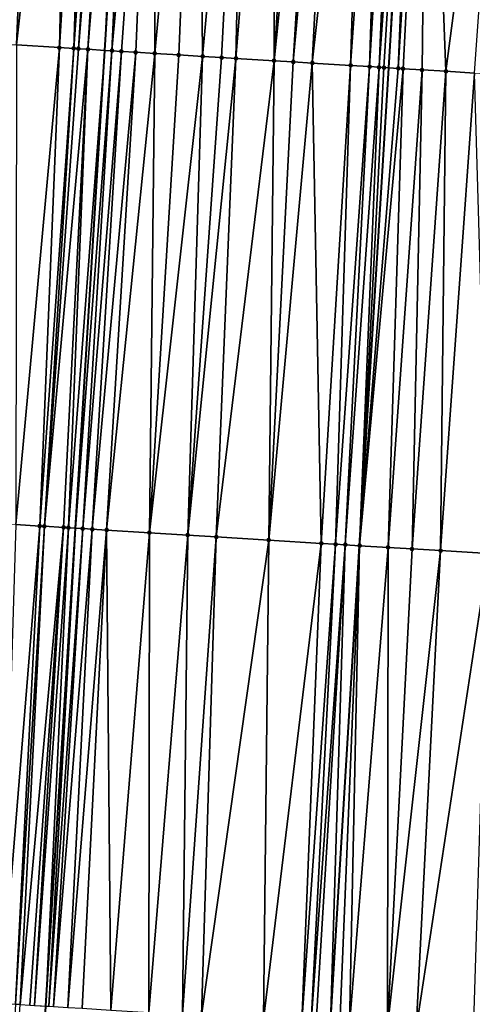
# Model space of a CAD drawing. Header units: feet. Extents: x 2004186 to 2014793, y 836912 to 864902.
# Tile 235 of 256: x 2010637 to 2010656, y 844145 to 844186. Entities that reach past the tile are written whole.
import ezdxf

# ---------------------------------------------------------------- set-up
doc = ezdxf.new("R2010")
doc.units = ezdxf.units.FT
doc.header["$LTSCALE"] = 100
doc.header["$MEASUREMENT"] = 0
for name, color, linetype, lineweight in [('GPL_Skip Line', 2, 'Continuous', 40), ('Road Shots', 4, 'Continuous', 200), ('Road X-Section', 30, 'Continuous', 13)]:
    doc.layers.add(name, color=color, linetype=linetype, lineweight=lineweight)
doc.layers.add('I-77 SB_MM21-27-Surface-TIN', color=7, linetype='Continuous')

msp = doc.modelspace()

# ---------------------------------------------------------------- linework, layer by layer
at = {"layer": 'GPL_Skip Line'}
for points in [[(2010627.274241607, 843965.2923059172, 401.8982961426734), (2010628.505201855, 843985.2460401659, 402.2769665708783), (2010629.73623234, 844005.2009129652, 402.6555117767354), (2010630.96732438, 844025.1567835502, 403.0256113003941), (2010632.199209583, 844045.1123416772, 403.3918096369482), (2010633.432175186, 844065.0701367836, 403.7634412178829), (2010634.665251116, 844085.0282555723, 404.1224744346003), (2010635.89831351, 844104.986155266, 404.5040587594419), (2010637.131339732, 844124.9434695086, 404.8971024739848), (2010638.364411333, 844144.9015182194, 405.2786122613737), (2010639.597460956, 844164.8592112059, 405.6549356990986), (2010640.828914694, 844184.8187866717, 406.0414565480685), (2010642.05649527, 844204.7796168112, 406.3912374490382), (2010643.281691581, 844224.7384698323, 406.7578946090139), (2010644.506856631, 844244.6968136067, 407.1187444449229), (2010645.732096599, 844264.6563778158, 407.4383059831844), (2010646.957012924, 844284.6106697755, 407.8081529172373), (2010648.181700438, 844304.5612343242, 408.1973551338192), (2010649.406690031, 844324.5167198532, 408.5605072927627)], [(2010639.284973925, 843964.5542868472, 402.0628003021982), (2010640.506099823, 843984.5081596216, 402.4516861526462), (2010641.727304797, 844004.4633245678, 402.8542242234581), (2010642.948607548, 844024.4200872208, 403.2120461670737), (2010644.168797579, 844044.3774777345, 403.5907791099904), (2010645.387770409, 844064.3367972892, 403.9435819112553), (2010646.606563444, 844084.2952716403, 404.3233974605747), (2010647.825361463, 844104.2538276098, 404.707190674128), (2010649.044150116, 844124.2122302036, 405.1005105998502), (2010650.262992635, 844144.1715148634, 405.4593968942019), (2010651.481775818, 844164.1298278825, 405.8449393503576), (2010652.701961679, 844184.088550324, 406.2295298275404), (2010653.925345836, 844204.0475649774, 406.5820671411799), (2010655.150527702, 844224.0061826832, 406.9610314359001), (2010656.375721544, 844243.9649954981, 407.3136012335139), (2010657.600954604, 844263.9244471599, 407.6390408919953), (2010658.825855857, 844283.8784935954, 407.993448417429), (2010660.050557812, 844303.829293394, 408.3825371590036), (2010661.275551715, 844323.7848491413, 408.7435987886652)]]:
    msp.add_polyline3d(points, dxfattribs=at)
at = {"layer": 'I-77 SB_MM21-27-Surface-TIN', "color": 128, "linetype": 'ByBlock', "lineweight": -2}
for points in [[(2010637.756103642, 844205.0453797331, 406.2934043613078), (2010636.957633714, 844205.09483647, 406.2691044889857), (2010636.332928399, 844185.0959127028, 405.937731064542)], [(2010637.955719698, 844205.0329923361, 406.3007609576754), (2010637.756103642, 844205.0453797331, 406.2934043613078), (2010636.332928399, 844185.0959127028, 405.937731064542)], [(2010637.955719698, 844205.0329923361, 406.3007609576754), (2010636.332928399, 844185.0959127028, 405.937731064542), (2010637.131409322, 844185.0466341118, 405.9594445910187)], [(2010639.353054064, 844204.9466384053, 406.3324996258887), (2010637.955719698, 844205.0329923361, 406.3007609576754), (2010637.131409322, 844185.0466341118, 405.9594445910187)], [(2010639.353054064, 844204.9466384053, 406.3324996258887), (2010637.131409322, 844185.0466341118, 405.9594445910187), (2010638.928003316, 844184.9359520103, 405.9978191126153)], [(2010640.151531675, 844204.8973068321, 406.349888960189), (2010639.353054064, 844204.9466384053, 406.3324996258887), (2010638.928003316, 844184.9359520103, 405.9978191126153)], [(2010640.151531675, 844204.8973068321, 406.349888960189), (2010638.928003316, 844184.9359520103, 405.9978191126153), (2010639.526858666, 844184.8989057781, 406.0188024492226)], [(2010640.950001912, 844204.8478551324, 406.373910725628), (2010640.151531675, 844204.8973068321, 406.349888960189), (2010639.526858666, 844184.8989057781, 406.0188024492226)], [(2010640.950001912, 844204.8478551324, 406.373910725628), (2010639.526858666, 844184.8989057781, 406.0188024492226), (2010639.726480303, 844184.8866091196, 406.0229934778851)], [(2010641.3492404, 844204.8231841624, 406.382891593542), (2010640.950001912, 844204.8478551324, 406.373910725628), (2010639.726480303, 844184.8866091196, 406.0229934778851)], [(2010641.3492404, 844204.8231841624, 406.382891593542), (2010639.726480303, 844184.8866091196, 406.0229934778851), (2010640.125727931, 844184.8620868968, 406.0275489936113)], [(2010641.748488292, 844204.7986664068, 406.383413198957), (2010641.3492404, 844204.8231841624, 406.382891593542), (2010640.125727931, 844184.8620868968, 406.0275489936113)], [(2010641.748488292, 844204.7986664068, 406.383413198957), (2010640.125727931, 844184.8620868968, 406.0275489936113), (2010640.828914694, 844184.8187866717, 406.0414565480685)], [(2010641.748488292, 844204.7986664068, 406.383413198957), (2010640.828914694, 844184.8187866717, 406.0414565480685), (2010642.05649527, 844204.7796168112, 406.3912374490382)], [(2010641.123837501, 844184.8006261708, 406.0472895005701), (2010642.05649527, 844204.7796168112, 406.3912374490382), (2010640.828914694, 844184.8187866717, 406.0414565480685)], [(2010642.946199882, 844204.7245904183, 406.4138384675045), (2010642.05649527, 844204.7796168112, 406.3912374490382), (2010641.123837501, 844184.8006261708, 406.0472895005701)], [(2010642.946199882, 844204.7245904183, 406.4138384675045), (2010641.123837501, 844184.8006261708, 406.0472895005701), (2010641.523075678, 844184.7759495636, 406.0601545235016)], [(2010642.946199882, 844204.7245904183, 406.4138384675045), (2010641.523075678, 844184.7759495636, 406.0601545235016), (2010642.121941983, 844184.7390823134, 406.0715044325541)], [(2010642.946199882, 844204.7245904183, 406.4138384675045), (2010642.121941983, 844184.7390823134, 406.0715044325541), (2010642.920434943, 844184.690000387, 406.0826328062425)], [(2010644.742785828, 844204.6137787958, 406.4427824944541), (2010642.946199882, 844204.7245904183, 406.4138384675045), (2010642.920434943, 844184.690000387, 406.0826328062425)], [(2010644.742785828, 844204.6137787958, 406.4427824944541), (2010642.920434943, 844184.690000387, 406.0826328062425), (2010643.918552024, 844184.6286623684, 406.0957687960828)], [(2010644.742785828, 844204.6137787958, 406.4427824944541), (2010643.918552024, 844184.6286623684, 406.0957687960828), (2010644.916663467, 844184.5672322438, 406.1138622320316)], [(2010646.738992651, 844204.4906583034, 406.4747474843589), (2010644.742785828, 844204.6137787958, 406.4427824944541), (2010644.916663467, 844184.5672322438, 406.1138622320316)], [(2010646.738992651, 844204.4906583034, 406.4747474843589), (2010644.916663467, 844184.5672322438, 406.1138622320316), (2010645.715152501, 844184.5180861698, 406.1284432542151)], [(2010646.738992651, 844204.4906583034, 406.4747474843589), (2010645.715152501, 844184.5180861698, 406.1284432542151), (2010646.31401725, 844184.4811935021, 406.14116123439)], [(2010647.93671435, 844204.4167469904, 406.4960807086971), (2010646.738992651, 844204.4906583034, 406.4747474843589), (2010646.31401725, 844184.4811935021, 406.14116123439)], [(2010647.93671435, 844204.4167469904, 406.4960807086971), (2010646.31401725, 844184.4811935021, 406.14116123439), (2010647.911003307, 844184.3830318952, 406.163297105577)], [(2010649.134441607, 844204.3429262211, 406.512414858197), (2010647.93671435, 844204.4167469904, 406.4960807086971), (2010647.911003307, 844184.3830318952, 406.163297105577)], [(2010649.93292301, 844204.2936564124, 406.5263940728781), (2010649.134441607, 844204.3429262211, 406.512414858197), (2010647.911003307, 844184.3830318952, 406.163297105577)], [(2010649.93292301, 844204.2936564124, 406.5263940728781), (2010647.911003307, 844184.3830318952, 406.163297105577), (2010648.709494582, 844184.3339224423, 406.1759070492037)], [(2010650.531787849, 844204.2567657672, 406.5334712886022), (2010649.93292301, 844204.2936564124, 406.5263940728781), (2010648.709494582, 844184.3339224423, 406.1759070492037)], [(2010650.531787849, 844204.2567657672, 406.5334712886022), (2010648.709494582, 844184.3339224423, 406.1759070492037), (2010649.507987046, 844184.2848323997, 406.1874722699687)], [(2010651.729507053, 844204.1828138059, 406.5570487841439), (2010650.531787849, 844204.2567657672, 406.5334712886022), (2010649.507987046, 844184.2848323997, 406.1874722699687)], [(2010651.729507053, 844204.1828138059, 406.5570487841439), (2010649.507987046, 844184.2848323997, 406.1874722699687), (2010651.104963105, 844184.1865074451, 406.2184000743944)], [(2010652.527986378, 844204.133510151, 406.572896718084), (2010651.729507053, 844204.1828138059, 406.5570487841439), (2010651.104963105, 844184.1865074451, 406.2184000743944)], [(2010652.527986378, 844204.133510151, 406.572896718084), (2010651.104963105, 844184.1865074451, 406.2184000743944), (2010651.903454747, 844184.1374039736, 406.2306880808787)], [(2010653.126849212, 844204.0965868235, 406.5817784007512), (2010652.527986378, 844204.133510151, 406.572896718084), (2010651.903454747, 844184.1374039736, 406.2306880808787)], [(2010653.126849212, 844204.0965868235, 406.5817784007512), (2010651.903454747, 844184.1374039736, 406.2306880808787), (2010652.302704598, 844184.112918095, 406.2332874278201)], [(2010653.725720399, 844204.0597995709, 406.5831471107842), (2010653.126849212, 844204.0965868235, 406.5817784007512), (2010652.302704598, 844184.112918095, 406.2332874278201)], [(2010653.725720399, 844204.0597995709, 406.5831471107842), (2010652.302704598, 844184.112918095, 406.2332874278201), (2010652.502331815, 844184.1007125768, 406.232572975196)], [(2010653.725720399, 844204.0597995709, 406.5831471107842), (2010652.502331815, 844184.1007125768, 406.232572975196), (2010652.701961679, 844184.088550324, 406.2295298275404)], [(2010653.725720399, 844204.0597995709, 406.5831471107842), (2010652.701961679, 844184.088550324, 406.2295298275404), (2010653.925345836, 844204.0475649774, 406.5820671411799)], [(2010653.101221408, 844184.0642258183, 406.2234435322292), (2010653.925345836, 844204.0475649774, 406.5820671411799), (2010652.701961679, 844184.088550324, 406.2295298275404)], [(2010654.32459671, 844204.02309579, 406.5799072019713), (2010653.925345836, 844204.0475649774, 406.5820671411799), (2010653.101221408, 844184.0642258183, 406.2234435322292)], [(2010654.32459671, 844204.02309579, 406.5799072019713), (2010653.101221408, 844184.0642258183, 406.2234435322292), (2010653.300847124, 844184.0519957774, 406.2240489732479)], [(2010654.32459671, 844204.02309579, 406.5799072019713), (2010653.300847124, 844184.0519957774, 406.2240489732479), (2010654.099367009, 844184.0033537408, 406.211500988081)], [(2010654.32459671, 844204.02309579, 406.5799072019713), (2010654.099367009, 844184.0033537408, 406.211500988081), (2010655.097521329, 844183.942624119, 406.1918909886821)], [(2010657.718262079, 844203.815644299, 406.5319209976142), (2010654.32459671, 844204.02309579, 406.5799072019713), (2010655.097521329, 844183.942624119, 406.1918909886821)], [(2010657.718262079, 844203.815644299, 406.5319209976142), (2010655.097521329, 844183.942624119, 406.1918909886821), (2010656.295300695, 844183.8696535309, 406.1734744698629)], [(2010638.928003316, 844184.9359520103, 405.9978191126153), (2010637.131409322, 844185.0466341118, 405.9594445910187), (2010637.10883732, 844165.0122456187, 405.599606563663)], [(2010638.928003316, 844184.9359520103, 405.9978191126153), (2010637.10883732, 844165.0122456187, 405.599606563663), (2010638.106947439, 844164.950792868, 405.6257204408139)], [(2010639.526858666, 844184.8989057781, 406.0188024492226), (2010638.928003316, 844184.9359520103, 405.9978191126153), (2010638.106947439, 844164.950792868, 405.6257204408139)], [(2010639.526858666, 844184.8989057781, 406.0188024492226), (2010638.106947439, 844164.950792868, 405.6257204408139), (2010638.306568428, 844164.9384853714, 405.6318285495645)], [(2010639.726480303, 844184.8866091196, 406.0229934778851), (2010639.526858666, 844184.8989057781, 406.0188024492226), (2010638.306568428, 844164.9384853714, 405.6318285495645)], [(2010640.125727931, 844184.8620868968, 406.0275489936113), (2010639.726480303, 844184.8866091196, 406.0229934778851), (2010638.306568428, 844164.9384853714, 405.6318285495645)], [(2010640.125727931, 844184.8620868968, 406.0275489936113), (2010638.306568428, 844164.9384853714, 405.6318285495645), (2010639.105070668, 844164.8895547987, 405.6406185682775)], [(2010640.125727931, 844184.8620868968, 406.0275489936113), (2010639.105070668, 844164.8895547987, 405.6406185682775), (2010639.304693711, 844164.8772809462, 405.6449689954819)], [(2010640.125727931, 844184.8620868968, 406.0275489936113), (2010639.304693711, 844164.8772809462, 405.6449689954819), (2010640.828914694, 844184.8187866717, 406.0414565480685)], [(2010639.304693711, 844164.8772809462, 405.6449689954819), (2010639.597460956, 844164.8592112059, 405.6549356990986), (2010640.828914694, 844184.8187866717, 406.0414565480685)], [(2010641.123837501, 844184.8006261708, 406.0472895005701), (2010640.828914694, 844184.8187866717, 406.0414565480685), (2010639.597460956, 844164.8592112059, 405.6549356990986)], [(2010641.123837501, 844184.8006261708, 406.0472895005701), (2010639.597460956, 844164.8592112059, 405.6549356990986), (2010639.903554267, 844164.8403189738, 405.6653560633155)], [(2010641.523075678, 844184.7759495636, 406.0601545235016), (2010641.123837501, 844184.8006261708, 406.0472895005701), (2010639.903554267, 844164.8403189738, 405.6653560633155)], [(2010641.523075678, 844184.7759495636, 406.0601545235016), (2010639.903554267, 844164.8403189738, 405.6653560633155), (2010640.302798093, 844164.8157342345, 405.6759917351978)], [(2010642.121941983, 844184.7390823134, 406.0715044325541), (2010641.523075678, 844184.7759495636, 406.0601545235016), (2010640.302798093, 844164.8157342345, 405.6759917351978)], [(2010642.121941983, 844184.7390823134, 406.0715044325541), (2010640.302798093, 844164.8157342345, 405.6759917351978), (2010640.901670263, 844164.7789624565, 405.6864423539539)], [(2010642.920434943, 844184.690000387, 406.0826328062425), (2010642.121941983, 844184.7390823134, 406.0715044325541), (2010640.901670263, 844164.7789624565, 405.6864423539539)], [(2010642.920434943, 844184.690000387, 406.0826328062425), (2010640.901670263, 844164.7789624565, 405.6864423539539), (2010642.698295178, 844164.6687847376, 405.7106047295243)], [(2010643.918552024, 844184.6286623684, 406.0957687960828), (2010642.920434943, 844184.690000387, 406.0826328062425), (2010642.698295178, 844164.6687847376, 405.7106047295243)], [(2010644.916663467, 844184.5672322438, 406.1138622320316), (2010643.918552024, 844184.6286623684, 406.0957687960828), (2010642.698295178, 844164.6687847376, 405.7106047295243)], [(2010644.916663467, 844184.5672322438, 406.1138622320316), (2010642.698295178, 844164.6687847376, 405.7106047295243), (2010644.295290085, 844164.5707668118, 405.7363755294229)], [(2010645.715152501, 844184.5180861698, 406.1284432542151), (2010644.916663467, 844184.5672322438, 406.1138622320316), (2010644.295290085, 844164.5707668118, 405.7363755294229)], [(2010646.31401725, 844184.4811935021, 406.14116123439), (2010645.715152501, 844184.5180861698, 406.1284432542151), (2010644.295290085, 844164.5707668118, 405.7363755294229)], [(2010646.31401725, 844184.4811935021, 406.14116123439), (2010644.295290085, 844164.5707668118, 405.7363755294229), (2010645.493035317, 844164.4972378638, 405.7565136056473)], [(2010647.911003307, 844184.3830318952, 406.163297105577), (2010646.31401725, 844184.4811935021, 406.14116123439), (2010645.493035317, 844164.4972378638, 405.7565136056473)], [(2010647.911003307, 844184.3830318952, 406.163297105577), (2010645.493035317, 844164.4972378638, 405.7565136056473), (2010647.688904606, 844164.3624843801, 405.7908427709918)], [(2010648.709494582, 844184.3339224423, 406.1759070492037), (2010647.911003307, 844184.3830318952, 406.163297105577), (2010647.688904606, 844164.3624843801, 405.7908427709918)], [(2010649.507987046, 844184.2848323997, 406.1874722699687), (2010648.709494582, 844184.3339224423, 406.1759070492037), (2010647.688904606, 844164.3624843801, 405.7908427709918)], [(2010649.507987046, 844184.2848323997, 406.1874722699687), (2010647.688904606, 844164.3624843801, 405.7908427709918), (2010649.884765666, 844164.2275961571, 405.8322112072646)], [(2010651.104963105, 844184.1865074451, 406.2184000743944), (2010649.507987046, 844184.2848323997, 406.1874722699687), (2010649.884765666, 844164.2275961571, 405.8322112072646)], [(2010651.104963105, 844184.1865074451, 406.2184000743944), (2010649.884765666, 844164.2275961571, 405.8322112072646), (2010650.483637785, 844164.1908235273, 405.8427063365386)], [(2010651.903454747, 844184.1374039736, 406.2306880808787), (2010651.104963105, 844184.1865074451, 406.2184000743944), (2010650.483637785, 844164.1908235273, 405.8427063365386)], [(2010651.903454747, 844184.1374039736, 406.2306880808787), (2010650.483637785, 844164.1908235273, 405.8427063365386), (2010650.882889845, 844164.1663736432, 405.8462966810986)], [(2010652.302704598, 844184.112918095, 406.2332874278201), (2010651.903454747, 844184.1374039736, 406.2306880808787), (2010650.882889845, 844164.1663736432, 405.8462966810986)], [(2010652.302704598, 844184.112918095, 406.2332874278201), (2010650.882889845, 844164.1663736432, 405.8462966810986), (2010651.481775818, 844164.1298278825, 405.8449393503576)], [(2010652.502331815, 844184.1007125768, 406.232572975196), (2010652.302704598, 844184.112918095, 406.2332874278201), (2010651.481775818, 844164.1298278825, 405.8449393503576)], [(2010652.502331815, 844184.1007125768, 406.232572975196), (2010651.481775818, 844164.1298278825, 405.8449393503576), (2010652.701961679, 844184.088550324, 406.2295298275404)], [(2010653.101221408, 844184.0642258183, 406.2234435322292), (2010652.701961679, 844184.088550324, 406.2295298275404), (2010651.481775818, 844164.1298278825, 405.8449393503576)], [(2010653.300847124, 844184.0519957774, 406.2240489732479), (2010653.101221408, 844184.0642258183, 406.2234435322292), (2010651.481775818, 844164.1298278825, 405.8449393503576)], [(2010653.300847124, 844184.0519957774, 406.2240489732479), (2010651.481775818, 844164.1298278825, 405.8449393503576), (2010652.67956592, 844164.0570336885, 405.8266912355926)], [(2010654.099367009, 844184.0033537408, 406.211500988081), (2010653.300847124, 844184.0519957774, 406.2240489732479), (2010652.67956592, 844164.0570336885, 405.8266912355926)], [(2010654.099367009, 844184.0033537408, 406.211500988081), (2010652.67956592, 844164.0570336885, 405.8266912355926), (2010653.677729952, 844163.996463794, 405.8066815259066)], [(2010655.097521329, 844183.942624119, 406.1918909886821), (2010654.099367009, 844184.0033537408, 406.211500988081), (2010653.677729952, 844163.996463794, 405.8066815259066)], [(2010655.097521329, 844183.942624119, 406.1918909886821), (2010653.677729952, 844163.996463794, 405.8066815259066), (2010654.875521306, 844163.9236901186, 405.7873614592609)], [(2010656.295300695, 844183.8696535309, 406.1734744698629), (2010655.097521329, 844183.942624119, 406.1918909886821), (2010654.875521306, 844163.9236901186, 405.7873614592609)], [(2010656.295300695, 844183.8696535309, 406.1734744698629), (2010654.875521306, 844163.9236901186, 405.7873614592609), (2010656.87182216, 844163.802104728, 405.7706218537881)], [(2010638.106947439, 844164.950792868, 405.6257204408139), (2010637.10883732, 844165.0122456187, 405.599606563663), (2010636.488910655, 844145.0169045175, 405.2330799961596)], [(2010638.106947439, 844164.950792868, 405.6257204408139), (2010636.488910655, 844145.0169045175, 405.2330799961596), (2010637.087774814, 844144.9800015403, 405.2507619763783)], [(2010638.306568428, 844164.9384853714, 405.6318285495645), (2010638.106947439, 844164.950792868, 405.6257204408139), (2010637.087774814, 844144.9800015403, 405.2507619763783)], [(2010638.306568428, 844164.9384853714, 405.6318285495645), (2010637.087774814, 844144.9800015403, 405.2507619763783), (2010637.287394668, 844144.9676754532, 405.2579955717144)], [(2010639.105070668, 844164.8895547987, 405.6406185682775), (2010638.306568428, 844164.9384853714, 405.6318285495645), (2010637.287394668, 844144.9676754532, 405.2579955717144)], [(2010639.105070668, 844164.8895547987, 405.6406185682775), (2010637.287394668, 844144.9676754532, 405.2579955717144), (2010637.68664127, 844144.9431361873, 405.266435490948)], [(2010639.105070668, 844164.8895547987, 405.6406185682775), (2010637.68664127, 844144.9431361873, 405.266435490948), (2010637.886268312, 844144.930927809, 405.2673855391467)], [(2010639.304693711, 844164.8772809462, 405.6449689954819), (2010639.105070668, 844164.8895547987, 405.6406185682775), (2010637.886268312, 844144.930927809, 405.2673855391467)], [(2010639.304693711, 844164.8772809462, 405.6449689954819), (2010637.886268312, 844144.930927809, 405.2673855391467), (2010638.364411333, 844144.9015182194, 405.2786122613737)], [(2010639.304693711, 844164.8772809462, 405.6449689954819), (2010638.364411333, 844144.9015182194, 405.2786122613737), (2010639.597460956, 844164.8592112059, 405.6549356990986)], [(2010638.485136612, 844144.8940926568, 405.2814468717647), (2010639.597460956, 844164.8592112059, 405.6549356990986), (2010638.364411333, 844144.9015182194, 405.2786122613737)], [(2010639.903554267, 844164.8403189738, 405.6653560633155), (2010639.597460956, 844164.8592112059, 405.6549356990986), (2010638.485136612, 844144.8940926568, 405.2814468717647)], [(2010639.903554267, 844164.8403189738, 405.6653560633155), (2010638.485136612, 844144.8940926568, 405.2814468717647), (2010638.684760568, 844144.8818337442, 405.2850945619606)], [(2010640.302798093, 844164.8157342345, 405.6759917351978), (2010639.903554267, 844164.8403189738, 405.6653560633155), (2010638.684760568, 844144.8818337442, 405.2850945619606)], [(2010640.302798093, 844164.8157342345, 405.6759917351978), (2010638.684760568, 844144.8818337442, 405.2850945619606), (2010639.283628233, 844144.8449881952, 405.299710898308)], [(2010640.901670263, 844164.7789624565, 405.6864423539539), (2010640.302798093, 844164.8157342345, 405.6759917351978), (2010639.283628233, 844144.8449881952, 405.299710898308)], [(2010640.901670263, 844164.7789624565, 405.6864423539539), (2010639.283628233, 844144.8449881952, 405.299710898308), (2010639.882500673, 844144.8082208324, 405.3101534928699)], [(2010640.901670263, 844164.7789624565, 405.6864423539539), (2010639.882500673, 844144.8082208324, 405.3101534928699), (2010641.080250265, 844144.7347632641, 405.3269198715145)], [(2010642.698295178, 844164.6687847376, 405.7106047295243), (2010640.901670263, 844164.7789624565, 405.6864423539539), (2010641.080250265, 844144.7347632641, 405.3269198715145)], [(2010642.698295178, 844164.6687847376, 405.7106047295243), (2010641.080250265, 844144.7347632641, 405.3269198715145), (2010642.677250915, 844144.63683938, 405.3482319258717)], [(2010644.295290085, 844164.5707668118, 405.7363755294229), (2010642.698295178, 844164.6687847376, 405.7106047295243), (2010642.677250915, 844144.63683938, 405.3482319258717)], [(2010644.295290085, 844164.5707668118, 405.7363755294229), (2010642.677250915, 844144.63683938, 405.3482319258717), (2010644.074615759, 844144.5509803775, 405.3762540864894)], [(2010645.493035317, 844164.4972378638, 405.7565136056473), (2010644.295290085, 844164.5707668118, 405.7363755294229), (2010644.074615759, 844144.5509803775, 405.3762540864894)], [(2010645.493035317, 844164.4972378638, 405.7565136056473), (2010644.074615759, 844144.5509803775, 405.3762540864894), (2010644.873117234, 844144.5020372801, 405.3859041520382)], [(2010647.688904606, 844164.3624843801, 405.7908427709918), (2010645.493035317, 844164.4972378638, 405.7565136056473), (2010644.873117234, 844144.5020372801, 405.3859041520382)], [(2010647.688904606, 844164.3624843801, 405.7908427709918), (2010644.873117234, 844144.5020372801, 405.3859041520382), (2010647.468233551, 844144.3427515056, 405.4290487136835)], [(2010649.884765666, 844164.2275961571, 405.8322112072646), (2010647.688904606, 844164.3624843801, 405.7908427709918), (2010647.468233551, 844144.3427515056, 405.4290487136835)], [(2010649.884765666, 844164.2275961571, 405.8322112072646), (2010647.468233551, 844144.3427515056, 405.4290487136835), (2010649.065223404, 844144.2446508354, 405.459797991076)], [(2010650.483637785, 844164.1908235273, 405.8427063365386), (2010649.884765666, 844164.2275961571, 405.8322112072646), (2010649.065223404, 844144.2446508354, 405.459797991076)], [(2010650.483637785, 844164.1908235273, 405.8427063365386), (2010649.065223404, 844144.2446508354, 405.459797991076), (2010649.464474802, 844144.220190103, 405.4640456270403)], [(2010650.882889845, 844164.1663736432, 405.8462966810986), (2010650.483637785, 844164.1908235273, 405.8427063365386), (2010649.464474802, 844144.220190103, 405.4640456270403)], [(2010650.882889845, 844164.1663736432, 405.8462966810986), (2010649.464474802, 844144.220190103, 405.4640456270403), (2010649.664101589, 844144.2079775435, 405.4652188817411)], [(2010650.882889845, 844164.1663736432, 405.8462966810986), (2010649.664101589, 844144.2079775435, 405.4652188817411), (2010650.262992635, 844144.1715148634, 405.4593968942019)], [(2010650.882889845, 844164.1663736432, 405.8462966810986), (2010650.262992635, 844144.1715148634, 405.4593968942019), (2010651.481775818, 844164.1298278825, 405.8449393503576)], [(2010650.662253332, 844144.1472064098, 405.4555155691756), (2010651.481775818, 844164.1298278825, 405.8449393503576), (2010650.262992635, 844144.1715148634, 405.4593968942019)], [(2010651.061511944, 844144.1228637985, 405.4534576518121), (2010651.481775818, 844164.1298278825, 405.8449393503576), (2010650.662253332, 844144.1472064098, 405.4555155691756)], [(2010652.67956592, 844164.0570336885, 405.8266912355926), (2010651.481775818, 844164.1298278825, 405.8449393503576), (2010651.061511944, 844144.1228637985, 405.4534576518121)], [(2010652.67956592, 844164.0570336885, 405.8266912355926), (2010651.061511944, 844144.1228637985, 405.4534576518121), (2010652.658569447, 844144.0258709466, 405.425069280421)], [(2010653.677729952, 844163.996463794, 405.8066815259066), (2010652.67956592, 844164.0570336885, 405.8266912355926), (2010652.658569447, 844144.0258709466, 405.425069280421)], [(2010654.875521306, 844163.9236901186, 405.7873614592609), (2010653.677729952, 844163.996463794, 405.8066815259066), (2010652.658569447, 844144.0258709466, 405.425069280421)], [(2010654.875521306, 844163.9236901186, 405.7873614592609), (2010652.658569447, 844144.0258709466, 405.425069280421), (2010653.856359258, 844143.9530719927, 405.4066774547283)], [(2010656.87182216, 844163.802104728, 405.7706218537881), (2010654.875521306, 844163.9236901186, 405.7873614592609), (2010653.856359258, 844143.9530719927, 405.4066774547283)], [(2010656.87182216, 844163.802104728, 405.7706218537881), (2010653.856359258, 844143.9530719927, 405.4066774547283), (2010656.251922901, 844143.8072124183, 405.3838621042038)], [(2010637.287394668, 844144.9676754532, 405.2579955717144), (2010637.087774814, 844144.9800015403, 405.2507619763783), (2010635.868951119, 844125.0210251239, 404.8719335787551)]]:
    msp.add_3dface(points, dxfattribs=at)
at = {"layer": 'Road Shots', "lineweight": 100}
for p in [(2010638.928003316, 844184.9359520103, 405.9978191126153), (2010639.526858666, 844184.8989057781, 406.0188024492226), (2010639.726480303, 844184.8866091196, 406.0229934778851), (2010640.125727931, 844184.8620868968, 406.0275489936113), (2010641.123837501, 844184.8006261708, 406.0472895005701), (2010641.523075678, 844184.7759495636, 406.0601545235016), (2010642.121941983, 844184.7390823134, 406.0715044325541), (2010642.920434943, 844184.690000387, 406.0826328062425), (2010643.918552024, 844184.6286623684, 406.0957687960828), (2010644.916663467, 844184.5672322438, 406.1138622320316), (2010645.715152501, 844184.5180861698, 406.1284432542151), (2010646.31401725, 844184.4811935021, 406.14116123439), (2010647.911003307, 844184.3830318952, 406.163297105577), (2010648.709494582, 844184.3339224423, 406.1759070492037), (2010649.507987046, 844184.2848323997, 406.1874722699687), (2010651.104963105, 844184.1865074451, 406.2184000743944), (2010651.903454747, 844184.1374039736, 406.2306880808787), (2010652.302704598, 844184.112918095, 406.2332874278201), (2010652.502331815, 844184.1007125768, 406.232572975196), (2010653.101221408, 844184.0642258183, 406.2234435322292), (2010653.300847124, 844184.0519957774, 406.2240489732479), (2010654.099367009, 844184.0033537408, 406.211500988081), (2010655.097521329, 844183.942624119, 406.1918909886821), (2010638.106947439, 844164.950792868, 405.6257204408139), (2010638.306568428, 844164.9384853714, 405.6318285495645), (2010639.105070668, 844164.8895547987, 405.6406185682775), (2010639.304693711, 844164.8772809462, 405.6449689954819), (2010639.903554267, 844164.8403189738, 405.6653560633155), (2010640.302798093, 844164.8157342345, 405.6759917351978), (2010640.901670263, 844164.7789624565, 405.6864423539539), (2010642.698295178, 844164.6687847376, 405.7106047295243), (2010644.295290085, 844164.5707668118, 405.7363755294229), (2010645.493035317, 844164.4972378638, 405.7565136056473), (2010647.688904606, 844164.3624843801, 405.7908427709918), (2010649.884765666, 844164.2275961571, 405.8322112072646), (2010650.483637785, 844164.1908235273, 405.8427063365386), (2010650.882889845, 844164.1663736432, 405.8462966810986), (2010651.481775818, 844164.1298278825, 405.8449393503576), (2010652.67956592, 844164.0570336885, 405.8266912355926), (2010653.677729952, 844163.996463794, 405.8066815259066), (2010654.875521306, 844163.9236901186, 405.7873614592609)]:
    msp.add_point(p, dxfattribs=at)
at = {"layer": 'Road X-Section', "extrusion": (0.06108338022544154, 0.9979591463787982, 0.01861082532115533), "elevation": 965286.2561583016, "flags": 128}
msp.add_lwpolyline([(-1955292.291250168, -17562.24771633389), (-1955293.091250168, -17562.2179589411), (-1955293.891250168, -17562.19171674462), (-1955294.491250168, -17562.17244310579), (-1955294.891250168, -17562.15923206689), (-1955295.091250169, -17562.15050411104), (-1955295.491250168, -17562.13904030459), (-1955295.891250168, -17562.13121556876), (-1955296.091250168, -17562.12579512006), (-1955296.291250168, -17562.11600023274), (-1955296.691250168, -17562.08819831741), (-1955296.891250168, -17562.07696511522), (-1955297.091250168, -17562.06983863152), (-1955297.291250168, -17562.06721518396), (-1955297.491250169, -17562.06844407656), (-1955297.691250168, -17562.07480187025), (-1955297.891250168, -17562.07406039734), (-1955298.091250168, -17562.06252990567), (-1955298.491250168, -17562.03344360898), (-1955298.891250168, -17562.02158440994), (-1955300.291250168, -17561.98856086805), (-1955300.891250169, -17561.97744988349), (-1955301.691250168, -17561.96345369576), (-1955302.091250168, -17561.95358883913), (-1955302.691250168, -17561.94207327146), (-1955303.691250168, -17561.92134918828), (-1955305.291250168, -17561.89290762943), (-1955305.891250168, -17561.87782136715), (-1955306.691250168, -17561.85610407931), (-1955308.491250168, -17561.81772291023), (-1955309.091250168, -17561.79673593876), (-1955309.291250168, -17561.7925441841), (-1955309.691250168, -17561.78798787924), (-1955310.691250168, -17561.76824395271), (-1955311.091250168, -17561.75537670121), (-1955311.691250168, -17561.74402482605), (-1955312.491250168, -17561.73289452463), (-1955313.491250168, -17561.7197562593), (-1955314.491250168, -17561.70165968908), (-1955315.291250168, -17561.68707614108), (-1955315.891250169, -17561.67435595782), (-1955317.491250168, -17561.65221625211), (-1955318.291250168, -17561.63960412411), (-1955319.091250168, -17561.62803689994), (-1955320.691250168, -17561.59710373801), (-1955321.491250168, -17561.58481360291), (-1955321.891250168, -17561.5822138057), (-1955322.091250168, -17561.58292838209), (-1955322.691250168, -17561.59205940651), (-1955322.891250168, -17561.59145386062), (-1955323.691250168, -17561.60400401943), (-1955324.691250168, -17561.62361741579), (-1955325.891250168, -17561.64203712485), (-1955329.091250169, -17561.66877338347), (-1955331.291250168, -17561.6902963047), (-1955332.891250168, -17561.71938207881), (-1955333.291250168, -17561.72805266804), (-1955333.491250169, -17561.72831366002), (-1955333.691250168, -17561.73105720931), (-1955333.891250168, -17561.73923759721), (-1955334.091250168, -17561.75000497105), (-1955334.491250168, -17561.75315372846), (-1955334.891250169, -17561.76310584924), (-1955335.091250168, -17561.77132262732), (-1955335.291250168, -17561.78382724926), (-1955336.091250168, -17561.81388104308), (-1955336.691250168, -17561.82605881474), (-1955337.291250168, -17561.84789520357), (-1955338.091250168, -17561.88219459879), (-1955339.691250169, -17561.94519768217), (-1955340.891250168, -17561.99332879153)], dxfattribs=at)
at = {"layer": 'Road X-Section', "extrusion": (0.06094169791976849, 0.9979571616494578, 0.01917323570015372), "elevation": 964979.9355543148, "flags": 128}
msp.add_lwpolyline([(-1955428.709452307, -18099.92619837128), (-1955430.109452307, -18099.88086791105), (-1955430.709452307, -18099.86204064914), (-1955430.909452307, -18099.85711343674), (-1955431.509452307, -18099.83587838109), (-1955431.909452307, -18099.82740750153), (-1955432.109452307, -18099.82137625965), (-1955432.509452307, -18099.80377935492), (-1955432.909452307, -18099.78195196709), (-1955433.309452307, -18099.75708207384), (-1955433.509452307, -18099.74887723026), (-1955433.709452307, -18099.74779192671), (-1955433.909452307, -18099.75190357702), (-1955434.109452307, -18099.7608720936), (-1955434.309452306, -18099.76527065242), (-1955434.509452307, -18099.75260020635), (-1955434.709452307, -18099.73455799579), (-1955434.909452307, -18099.7219949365), (-1955435.309452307, -18099.70999876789), (-1955435.509452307, -18099.70210715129), (-1955436.109452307, -18099.68723177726), (-1955437.509452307, -18099.66296283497), (-1955439.109452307, -18099.62756304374), (-1955440.509452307, -18099.6000556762), (-1955441.509452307, -18099.58457462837), (-1955441.909452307, -18099.57428762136), (-1955442.309452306, -18099.56145559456), (-1955442.709452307, -18099.54998047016), (-1955444.309452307, -18099.51525779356), (-1955445.309452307, -18099.48913911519), (-1955445.509452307, -18099.48302988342), (-1955446.309452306, -18099.47423824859), (-1955446.509452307, -18099.46988702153), (-1955447.109452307, -18099.44949620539), (-1955447.509452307, -18099.43885857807), (-1955448.109452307, -18099.42840603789), (-1955449.909452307, -18099.40423921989), (-1955451.509452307, -18099.37846368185), (-1955452.709452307, -18099.35832190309), (-1955454.909452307, -18099.32398642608), (-1955457.109452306, -18099.28261038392), (-1955457.709452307, -18099.27211332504), (-1955458.109452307, -18099.26852232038), (-1955458.709452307, -18099.26987990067), (-1955459.909452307, -18099.28813137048), (-1955460.909452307, -18099.3081447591), (-1955462.109452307, -18099.32746837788), (-1955464.109452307, -18099.34421106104), (-1955467.109452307, -18099.37754143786), (-1955468.109452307, -18099.39081263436), (-1955469.509452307, -18099.41872819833), (-1955469.709452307, -18099.42420359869), (-1955469.909452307, -18099.42736113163), (-1955470.109452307, -18099.43346612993), (-1955470.509452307, -18099.45924281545), (-1955470.709452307, -18099.45642517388), (-1955470.909452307, -18099.44839901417), (-1955471.109452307, -18099.44680242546), (-1955471.309452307, -18099.4496368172), (-1955471.509452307, -18099.45759031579), (-1955471.909452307, -18099.48193491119), (-1955472.709452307, -18099.51487068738), (-1955473.109452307, -18099.51953372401), (-1955474.309452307, -18099.56546972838), (-1955475.909452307, -18099.62365083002), (-1955477.309452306, -18099.67858157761)], dxfattribs=at)
at = {"layer": 'Road X-Section', "extrusion": (0.06094217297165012, 0.9979649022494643, 0.0187644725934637), "elevation": 964967.2599548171, "flags": 128}
msp.add_lwpolyline([(-1955428.707177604, -17705.40835293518), (-1955429.307177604, -17705.38648089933), (-1955429.907177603, -17705.36735677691), (-1955430.507177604, -17705.3470907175), (-1955431.107177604, -17705.32990089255), (-1955431.707177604, -17705.30457761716), (-1955432.107177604, -17705.29777699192), (-1955432.307177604, -17705.29275912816), (-1955432.507177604, -17705.28438710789), (-1955432.907177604, -17705.26042729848), (-1955433.107177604, -17705.24780751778), (-1955433.307177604, -17705.23861834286), (-1955433.507177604, -17705.23403574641), (-1955433.707177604, -17705.23604775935), (-1955433.907177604, -17705.24213335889), (-1955434.107177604, -17705.25149730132), (-1955434.307177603, -17705.25193692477), (-1955434.507177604, -17705.23708564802), (-1955434.707177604, -17705.21961700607), (-1955434.907177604, -17705.20876914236), (-1955435.107177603, -17705.20147691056), (-1955435.307177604, -17705.19725536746), (-1955435.707177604, -17705.18113489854), (-1955436.107177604, -17705.17182057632), (-1955437.107177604, -17705.15261619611), (-1955438.907177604, -17705.114987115), (-1955440.707177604, -17705.08071310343), (-1955441.707177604, -17705.06072639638), (-1955442.507177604, -17705.03967452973), (-1955444.107177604, -17705.00417730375), (-1955444.307177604, -17705.00089204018), (-1955444.907177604, -17704.98590829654), (-1955445.507177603, -17704.96822320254), (-1955445.707177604, -17704.96098833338), (-1955446.107177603, -17704.95254692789), (-1955446.307177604, -17704.95159671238), (-1955446.907177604, -17704.93753290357), (-1955447.107177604, -17704.93388457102), (-1955447.707177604, -17704.91926566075), (-1955448.307177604, -17704.90882122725), (-1955449.507177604, -17704.89205189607), (-1955451.107177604, -17704.87073608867), (-1955452.507177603, -17704.84270899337), (-1955453.307177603, -17704.83305722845), (-1955455.907177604, -17704.78990506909), (-1955457.507177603, -17704.75915037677), (-1955457.907177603, -17704.7549019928), (-1955458.107177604, -17704.75372853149), (-1955459.107177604, -17704.7634335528), (-1955459.507177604, -17704.76549183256), (-1955461.107177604, -17704.79388520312), (-1955462.307177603, -17704.81228026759), (-1955464.707177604, -17704.83509963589), (-1955465.307177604, -17704.84313824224), (-1955468.107177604, -17704.87065754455), (-1955469.107177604, -17704.88786320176), (-1955469.907177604, -17704.9067843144), (-1955470.107177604, -17704.91475185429), (-1955470.307177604, -17704.92630332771), (-1955470.507177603, -17704.93998148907), (-1955470.707177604, -17704.94469682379), (-1955471.107177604, -17704.93817258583), (-1955471.307177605, -17704.93905976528), (-1955471.507177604, -17704.94719326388), (-1955471.707177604, -17704.95985843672), (-1955472.307177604, -17704.98464725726), (-1955472.707177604, -17704.99981964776), (-1955473.107177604, -17705.00416163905), (-1955474.307177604, -17705.05185441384), (-1955475.507177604, -17705.09352120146), (-1955477.107177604, -17705.15896034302)], dxfattribs=at)

doc.saveas('drawing.dxf')
